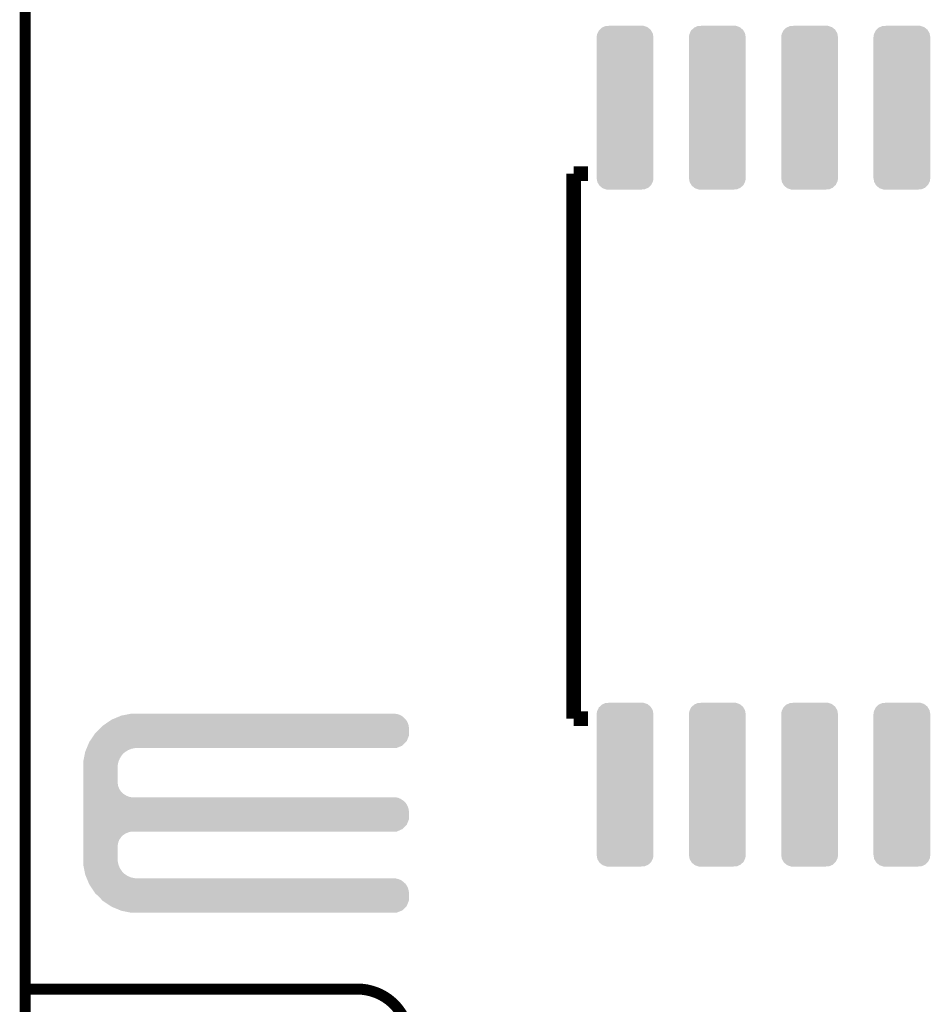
# Model space of a CAD drawing. Extents: x -1.3 to 24.2, y -3.9 to 53.4.
# Tile 21 of 25: x -1.3 to 11.2, y 18.8 to 32.4. Entities that reach past the tile are written whole.
import ezdxf

# ---------------------------------------------------------------- set-up
doc = ezdxf.new("R2010")
doc.units = 0
doc.layers.get('0').update_dxf_attribs({"linetype": 'CONTINUOUS'})
for name, color, linetype in [('CURRENT_15_CLICK_V100_GKO', 5, 'CONTINUOUS'), ('CURRENT_15_CLICK_V100_GTO', 14, 'CONTINUOUS'), ('CURRENT_15_CLICK_V100_GTS', 12, 'CONTINUOUS')]:
    doc.layers.add(name, color=color, linetype=linetype)

# ---------------------------------------------------------------- blocks, each defined once
blk = doc.blocks.new('CUSTOM_60')
for points in [[(-0.349408, 1.072486), (-0.319846, 1.100922), (0.352108, 1.072486), (0.316854, 1.100922)], [(-0.319846, 1.100922), (-0.303192, 1.108144), (0.316854, 1.100922), (0.3079, 1.108144)], [(-0.303192, 1.108144), (-0.267738, 1.123518), (0.3079, 1.108144), (0.2618, 1.123518)], [(-0.267738, 1.123518), (-0.218234, 1.126112), (0.2618, 1.123518), (0.25402, 1.126112)], [(-0.218234, 1.126112), (-0.21102, 1.12649), (0.25402, 1.126112), (0.21102, 1.12649)], [(-0.39116, 0.96774), (-0.38538, 1.010356), (0.39116, 0.96774), (0.383474, 1.010356)], [(-0.39116, 0.96647), (-0.39116, 0.96774), (0.39116, 0.96647), (0.39116, 0.96774)], [(-0.39116, -0.96647), (-0.39116, 0.96647), (0.39116, -0.96647), (0.39116, 0.96647)], [(-0.38538, 1.010356), (-0.379, 1.023634), (0.383474, 1.010356), (0.381078, 1.023634)], [(-0.379, 1.023634), (-0.360778, 1.061548), (0.381078, 1.023634), (0.358596, 1.061548)], [(-0.360778, 1.061548), (-0.349408, 1.072486), (0.358596, 1.061548), (0.352108, 1.072486)], [(-0.39116, -0.96774), (-0.39116, -0.96647), (0.39116, -0.96774), (0.39116, -0.96647)], [(-0.383474, -1.010352), (-0.39116, -0.96774), (0.385382, -1.010352), (0.39116, -0.96774)], [(-0.38108, -1.023634), (-0.383474, -1.010352), (0.378998, -1.023634), (0.385382, -1.010352)], [(-0.3586, -1.061544), (-0.38108, -1.023634), (0.36078, -1.061544), (0.378998, -1.023634)], [(-0.352112, -1.072486), (-0.3586, -1.061544), (0.349404, -1.072486), (0.36078, -1.061544)], [(-0.31686, -1.10092), (-0.352112, -1.072486), (0.319846, -1.10092), (0.349404, -1.072486)], [(-0.307904, -1.108144), (-0.31686, -1.10092), (0.303186, -1.108144), (0.319846, -1.10092)], [(-0.261812, -1.123516), (-0.307904, -1.108144), (0.267738, -1.123516), (0.303186, -1.108144)], [(-0.254024, -1.126114), (-0.261812, -1.123516), (0.21819, -1.126114), (0.267738, -1.123516)], [(-0.21102, -1.12649), (-0.254024, -1.126114), (0.21102, -1.12649), (0.21819, -1.126114)]]:
    blk.add_solid(points)

msp = doc.modelspace()

# ---------------------------------------------------------------- linework, layer by layer
at = {"layer": 'CURRENT_15_CLICK_V100_GKO', "const_width": 0.1524}
msp.add_lwpolyline([(-1.27, -3.81), (-1.27, 51.054)], dxfattribs=at)
at = {"layer": 'CURRENT_15_CLICK_V100_GTO'}
for points, const_width in [([(6.27888, 30.26664), (6.477, 30.26664)], 0.2032), ([(6.27888, 22.76856), (6.27888, 30.26664)], 0.2032), ([(6.27888, 22.76856), (6.477, 22.76856)], 0.2032), ([(-1.27, 19.05), (3.302, 19.05)], 0.1524)]:
    msp.add_lwpolyline(points, dxfattribs=dict(at, const_width=const_width))
at = {"layer": 'CURRENT_15_CLICK_V100_GTO', "const_width": 0.1524}
msp.add_lwpolyline([(4.0132, 18.3388, 0.4142136), (3.302, 19.05)], format="xyb", dxfattribs=at)
at = {"layer": 'CURRENT_15_CLICK_V100_GTO'}
for points in [[(-0.12192, 22.72792), (-0.08128, 22.75586), (3.9878, 22.72792), (3.968458, 22.75586)], [(-0.08128, 22.75586), (-0.069042, 22.76094), (3.968458, 22.75586), (3.96494, 22.76094)], [(-0.069042, 22.76094), (0.004382, 22.791418), (3.96494, 22.76094), (3.934462, 22.791418)], [(0.004382, 22.791418), (0.053342, 22.81174), (3.934462, 22.791418), (3.905108, 22.81174)], [(0.053342, 22.81174), (0.066262, 22.814278), (3.905108, 22.81174), (3.901442, 22.814278)], [(0.066262, 22.814278), (0.143848, 22.829518), (3.901442, 22.814278), (3.863342, 22.829518)], [(0.143848, 22.829518), (0.18265, 22.83714), (3.863342, 22.829518), (3.822702, 22.83714)], [(0.18265, 22.83714), (0.19547, 22.839658), (0.269262, 22.83714), (0.26924, 22.839658)], [(0.19547, 22.839658), (0.195582, 22.83968), (0.26924, 22.839658), (0.195582, 22.83968)], [(-0.307338, 22.5679), (-0.254, 22.6187), (4.010658, 22.5679), (4.010658, 22.6187)], [(-0.254, 22.6187), (-0.224974, 22.649178), (4.010658, 22.6187), (4.01066, 22.649178)], [(-0.224974, 22.649178), (-0.203198, 22.67204), (4.01066, 22.649178), (4.006374, 22.67204)], [(-0.203198, 22.67204), (-0.17734, 22.689818), (4.006374, 22.67204), (4.00304, 22.689818)], [(-0.17734, 22.689818), (-0.12192, 22.72792), (4.00304, 22.689818), (3.9878, 22.72792)], [(-0.381702, 22.45868), (-0.329824, 22.534876), (3.980176, 22.45868), (4.010658, 22.534876)], [(-0.329824, 22.534876), (-0.307338, 22.5679), (4.010658, 22.534876), (4.010658, 22.5679)], [(-0.436066, 22.334218), (-0.427632, 22.354538), (0.14224, 22.334218), (0.190498, 22.354538)], [(-0.427632, 22.354538), (-0.423414, 22.3647), (0.190498, 22.354538), (0.24384, 22.3647)], [(-0.423414, 22.3647), (-0.422358, 22.36724), (0.24384, 22.3647), (0.26924, 22.36724)], [(-0.422358, 22.36724), (-0.409706, 22.39772), (3.843016, 22.36724), (3.919216, 22.39772)], [(-0.409706, 22.39772), (-0.388618, 22.448522), (3.919216, 22.39772), (3.970018, 22.448522)], [(-0.388618, 22.448522), (-0.381702, 22.45868), (3.970018, 22.448522), (3.980176, 22.45868)], [(-0.471444, 22.176738), (-0.461964, 22.225), (0.0127, 22.176738), (0.03302, 22.225)], [(-0.461964, 22.225), (-0.453482, 22.268178), (0.03302, 22.225), (0.06096, 22.268178)], [(-0.453482, 22.268178), (-0.44949, 22.2885), (0.06096, 22.268178), (0.078738, 22.2885)], [(-0.44949, 22.2885), (-0.445996, 22.30628), (0.078738, 22.2885), (0.099058, 22.30628)], [(-0.445996, 22.30628), (-0.444498, 22.313902), (0.099058, 22.30628), (0.110838, 22.313902)], [(-0.444498, 22.313902), (-0.436066, 22.334218), (0.110838, 22.313902), (0.14224, 22.334218)], [(-0.47244, 22.171662), (-0.471444, 22.176738), (0.011684, 22.171662), (0.0127, 22.176738)], [(-0.470862, 22.125938), (-0.47244, 22.171662), (0.00254, 22.125938), (0.011684, 22.171662)], [(-0.4699, 22.098), (-0.470862, 22.125938), (0.00254, 22.098), (0.00254, 22.125938)], [(-0.4699, 21.879558), (-0.4699, 22.098), (0.00254, 21.879558), (0.00254, 22.098)], [(-0.4699, 21.838918), (-0.4699, 21.879558), (0.010162, 21.838918), (0.00254, 21.879558)], [(-0.4699, 21.800818), (-0.4699, 21.838918), (0.025402, 21.800818), (0.010162, 21.838918)], [(-0.4699, 21.76526), (-0.4699, 21.800818), (0.0508, 21.76526), (0.025402, 21.800818)], [(-0.4699, 21.750018), (-0.4699, 21.76526), (0.063502, 21.750018), (0.0508, 21.76526)], [(-0.4699, 21.73732), (-0.4699, 21.750018), (0.078742, 21.73732), (0.063502, 21.750018)], [(-0.4699, 21.71446), (-0.4699, 21.73732), (0.114302, 21.71446), (0.078742, 21.73732)], [(-0.4699, 21.69668), (-0.4699, 21.71446), (0.152402, 21.69668), (0.114302, 21.71446)], [(-0.4699, 21.68906), (-0.4699, 21.69668), (0.190502, 21.68906), (0.152402, 21.69668)], [(-0.4699, 21.681438), (-0.4699, 21.68906), (3.863342, 21.681438), (3.822702, 21.68906)], [(-0.4699, 21.663658), (-0.4699, 21.681438), (3.901442, 21.663658), (3.863342, 21.681438)], [(-0.4699, 21.6408), (-0.4699, 21.663658), (3.93446, 21.6408), (3.901442, 21.663658)], [(-0.4699, 21.628102), (-0.4699, 21.6408), (3.949698, 21.628102), (3.93446, 21.6408)], [(-0.4699, 21.612858), (-0.4699, 21.628102), (3.96494, 21.612858), (3.949698, 21.628102)], [(-0.4699, 21.5773), (-0.4699, 21.612858), (3.9878, 21.5773), (3.96494, 21.612858)], [(-0.4699, 21.539198), (-0.4699, 21.5773), (4.00304, 21.539198), (3.9878, 21.5773)], [(-0.4699, 21.498558), (-0.4699, 21.539198), (4.01066, 21.498558), (4.00304, 21.539198)], [(-0.4699, 21.384256), (-0.4699, 21.498558), (4.010658, 21.384256), (4.01066, 21.498558)], [(-0.4699, 21.30806), (-0.4699, 21.384256), (3.980178, 21.30806), (4.010658, 21.384256)], [(-0.4699, 21.249638), (-0.4699, 21.30806), (3.919216, 21.249638), (3.980178, 21.30806)], [(-0.4699, 21.21662), (-0.4699, 21.249638), (3.843016, 21.21662), (3.919216, 21.249638)], [(-0.4699, 21.206458), (-0.4699, 21.21662), (0.152398, 21.206458), (0.190496, 21.21662)], [(-0.4699, 21.191218), (-0.4699, 21.206458), (0.1143, 21.191218), (0.152398, 21.206458)], [(-0.4699, 21.16836), (-0.4699, 21.191218), (0.07874, 21.16836), (0.1143, 21.191218)], [(-0.4699, 21.155658), (-0.4699, 21.16836), (0.063498, 21.155658), (0.07874, 21.16836)], [(-0.4699, 21.14042), (-0.4699, 21.155658), (0.0508, 21.14042), (0.063498, 21.155658)], [(-0.4699, 21.10486), (-0.4699, 21.14042), (0.0254, 21.10486), (0.0508, 21.14042)], [(-0.4699, 21.066758), (-0.4699, 21.10486), (0.01016, 21.066758), (0.0254, 21.10486)], [(-0.4699, 21.026118), (-0.4699, 21.066758), (0.00254, 21.026118), (0.01016, 21.066758)], [(-0.4699, 20.8407), (-0.4699, 21.026118), (0.00254, 20.8407), (0.00254, 21.026118)], [(-0.47244, 20.767042), (-0.470776, 20.815298), (0.011734, 20.767042), (0.00254, 20.815298)], [(-0.47144, 20.761958), (-0.47244, 20.767042), (0.012702, 20.761958), (0.011734, 20.767042)], [(-0.461962, 20.7137), (-0.47144, 20.761958), (0.033022, 20.7137), (0.012702, 20.761958)], [(-0.470776, 20.815298), (-0.4699, 20.8407), (0.00254, 20.815298), (0.00254, 20.8407)], [(-0.453478, 20.670518), (-0.461962, 20.7137), (0.06096, 20.670518), (0.033022, 20.7137)], [(-0.449488, 20.650198), (-0.453478, 20.670518), (0.07874, 20.650198), (0.06096, 20.670518)], [(-0.445996, 20.63242), (-0.449488, 20.650198), (0.099062, 20.63242), (0.07874, 20.650198)], [(-0.4445, 20.624802), (-0.445996, 20.63242), (0.110836, 20.624802), (0.099062, 20.63242)], [(-0.436064, 20.60448), (-0.4445, 20.624802), (0.14224, 20.60448), (0.110836, 20.624802)], [(-0.427628, 20.58416), (-0.436064, 20.60448), (0.190502, 20.58416), (0.14224, 20.60448)], [(-0.423412, 20.574), (-0.427628, 20.58416), (0.243842, 20.574), (0.190502, 20.58416)], [(-0.419194, 20.563838), (-0.423412, 20.574), (3.863342, 20.563838), (3.822702, 20.574)], [(-0.412868, 20.548598), (-0.419194, 20.563838), (3.901442, 20.548598), (3.863342, 20.563838)], [(-0.403378, 20.525738), (-0.412868, 20.548598), (3.934462, 20.525738), (3.901442, 20.548598)], [(-0.397054, 20.5105), (-0.403378, 20.525738), (3.9497, 20.5105), (3.934462, 20.525738)], [(-0.39178, 20.497796), (-0.397054, 20.5105), (3.96494, 20.497796), (3.9497, 20.5105)], [(-0.38862, 20.49018), (-0.39178, 20.497796), (3.969838, 20.49018), (3.96494, 20.497796)], [(-0.369992, 20.46224), (-0.38862, 20.49018), (3.9878, 20.46224), (3.969838, 20.49018)], [(-0.344592, 20.424138), (-0.369992, 20.46224), (4.00304, 20.424138), (3.9878, 20.46224)], [(-0.317498, 20.383498), (-0.344592, 20.424138), (4.01066, 20.383498), (4.00304, 20.424138)], [(-0.30734, 20.36826), (-0.317498, 20.383498), (4.010658, 20.36826), (4.01066, 20.383498)], [(-0.254, 20.31746), (-0.30734, 20.36826), (4.010658, 20.31746), (4.010658, 20.36826)], [(-0.208034, 20.269196), (-0.254, 20.31746), (4.010658, 20.269196), (4.010658, 20.31746)], [(-0.203202, 20.264122), (-0.208034, 20.269196), (4.008628, 20.264122), (4.010658, 20.269196)], [(-0.096518, 20.193), (-0.203202, 20.264122), (3.980176, 20.193), (4.008628, 20.264122)], [(-0.081282, 20.182842), (-0.096518, 20.193), (3.970018, 20.182842), (3.980176, 20.193)], [(0.041106, 20.13204), (-0.081282, 20.182842), (3.919216, 20.13204), (3.970018, 20.182842)], [(0.053338, 20.126962), (0.041106, 20.13204), (3.90652, 20.126962), (3.919216, 20.13204)], [(0.18265, 20.10156), (0.053338, 20.126962), (3.843016, 20.10156), (3.90652, 20.126962)], [(0.195578, 20.09902), (0.18265, 20.10156), (0.195578, 20.09902), (0.26924, 20.10156)]]:
    msp.add_solid(points, dxfattribs=at)

# ---------------------------------------------------------------- block references
at = {"layer": 'CURRENT_15_CLICK_V100_GTS'}
for p in [(6.985, 31.17342), (8.255, 31.17342), (9.525, 31.17342), (10.795, 31.17342), (6.985, 21.86178), (8.255, 21.86178), (9.525, 21.86178), (10.795, 21.86178)]:
    msp.add_blockref('CUSTOM_60', p, dxfattribs=at)

doc.saveas('drawing.dxf')
